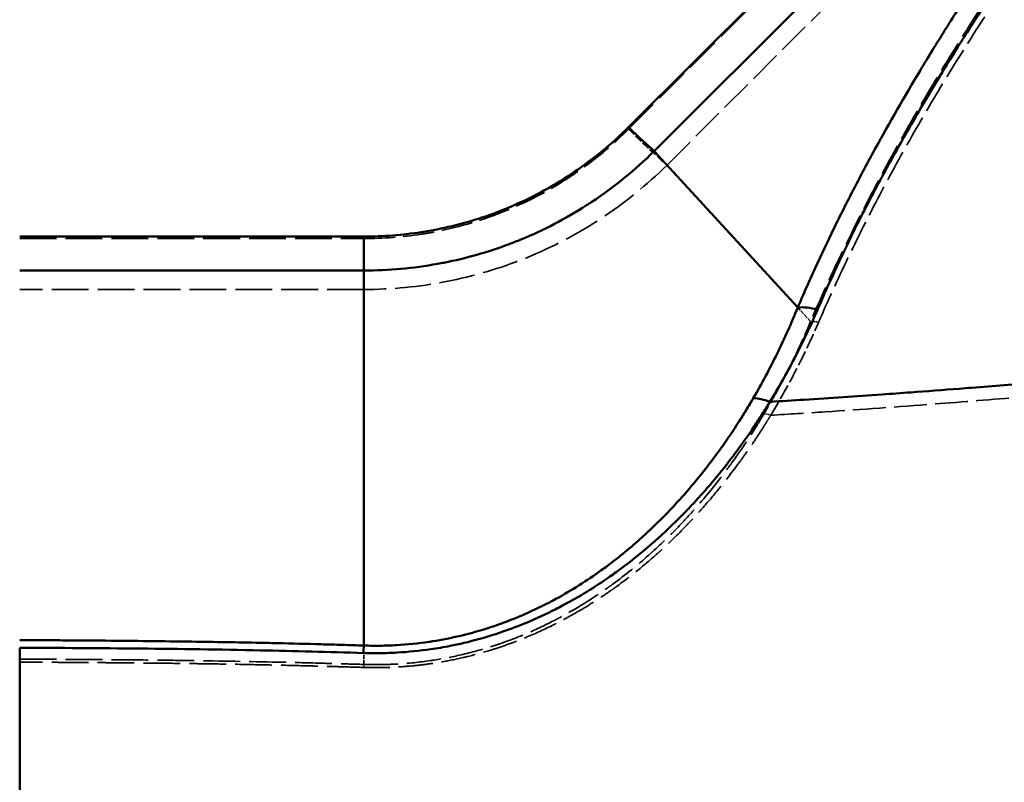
# Model space of a CAD drawing. Header units: millimetres. Extents: x 3278 to 6066, y 2420 to 4375.
# Tile 55 of 256: x 4191 to 4318, y 2822 to 2920. Entities that reach past the tile are written whole.
import ezdxf

# ---------------------------------------------------------------- set-up
doc = ezdxf.new("R2010")
doc.units = ezdxf.units.MM
doc.linetypes.add('DASHED', pattern=[0.2067, 0.1654, -0.0413])
doc.layers.add('Sichtbare tangentiale Kanten(DIN)', color=7, linetype='Continuous', lineweight=50)
doc.layers.add('Verdeckte tangentiale Kanten(DIN)', color=7, linetype='DASHED', lineweight=35)

msp = doc.modelspace()

# ---------------------------------------------------------------- linework, layer by layer
at = {"layer": 'Sichtbare tangentiale Kanten(DIN)'}
for p, q in [((4400.578, 3031.094), (4272.959, 2903.475)), ((4269.637, 2906.575), (4301.405, 2938.342)), ((4291.532, 2883.218), (4272.959, 2903.475)), ((4235.388, 2892.406), (4190.833, 2892.406)), ((4190.833, 2888.014), (4235.388, 2888.014)), ((4235.388, 2839.46), (4235.388, 2888.014))]:
    msp.add_line(p, q, dxfattribs=at)
for centre, major_axis, ratio, start_param, end_param in [((4269.637, 2907.098), (-4.243, 4.243), 0.0617458, 1.6324638, 2.5293882), ((4235.388, 2892.929), (0, -6), 0.00001, 0.6046107, 1.4833903), ((4294.3, 2880.199), (-4.592, 1.979), 0.504806, 4.9681487, 5.5564255), ((4288.106, 2868.114), (4.279, -2.586), 0.5059296, 1.9068676, 2.4141544), ((4235.388, 2835.364), (0.161, 4.997), 0.0458193, 0.6116016, 0.8954479)]:
    msp.add_ellipse(centre, major_axis=major_axis, ratio=ratio, start_param=start_param, end_param=end_param, dxfattribs=at)
for points, knots in [([(4410.92, 3038.275), (4410.402, 3037.673), (4409.885, 3037.07), (4409.368, 3036.467), (4409.214, 3036.286), (4409.059, 3036.106), (4408.905, 3035.925), (4408.227, 3035.133), (4407.55, 3034.339), (4406.872, 3033.546), (4406.672, 3033.312), (4406.471, 3033.077), (4406.27, 3032.843), (4405.114, 3031.493), (4403.953, 3030.145), (4402.79, 3028.798), (4402.393, 3028.339), (4401.996, 3027.881), (4401.599, 3027.422), (4400.629, 3026.302), (4399.658, 3025.183), (4398.686, 3024.064), (4398.092, 3023.381), (4397.498, 3022.698), (4396.904, 3022.016), (4396.126, 3021.122), (4395.349, 3020.229), (4394.57, 3019.336), (4393.779, 3018.429), (4392.988, 3017.522), (4392.196, 3016.616), (4390.238, 3014.374), (4388.277, 3012.134), (4386.316, 3009.895), (4385.13, 3008.54), (4383.943, 3007.186), (4382.757, 3005.832), (4381.189, 3004.041), (4379.621, 3002.25), (4378.055, 3000.459), (4376.478, 2998.655), (4374.902, 2996.851), (4373.329, 2995.045), (4370.192, 2991.447), (4367.065, 2987.843), (4363.956, 2984.231), (4363.183, 2983.333), (4362.411, 2982.435), (4361.641, 2981.536), (4359.312, 2978.819), (4356.994, 2976.096), (4354.692, 2973.365), (4351.632, 2969.735), (4348.601, 2966.092), (4345.611, 2962.431), (4345.607, 2962.427), (4345.604, 2962.423), (4345.601, 2962.418), (4342.984, 2959.215), (4340.399, 2955.998), (4337.855, 2952.766), (4337.488, 2952.3), (4337.122, 2951.834), (4336.757, 2951.367), (4334.587, 2948.593), (4332.447, 2945.807), (4330.344, 2943.01), (4329.64, 2942.074), (4328.94, 2941.136), (4328.244, 2940.197), (4326.513, 2937.859), (4324.809, 2935.514), (4323.136, 2933.161), (4322.13, 2931.745), (4321.135, 2930.326), (4320.152, 2928.905), (4318.846, 2927.015), (4317.563, 2925.12), (4316.304, 2923.22), (4315.202, 2921.556), (4314.119, 2919.888), (4313.057, 2918.216), (4312.904, 2917.976), (4312.751, 2917.735), (4312.599, 2917.494), (4311.695, 2916.063), (4310.807, 2914.629), (4309.934, 2913.193), (4308.476, 2910.797), (4307.062, 2908.396), (4305.691, 2905.994), (4305.144, 2905.035), (4304.603, 2904.076), (4304.07, 2903.117), (4303.535, 2902.156), (4303.007, 2901.195), (4302.488, 2900.233), (4302.099, 2899.514), (4301.714, 2898.795), (4301.334, 2898.075), (4300.7, 2896.874), (4300.078, 2895.673), (4299.47, 2894.471), (4299.228, 2893.991), (4298.987, 2893.512), (4298.749, 2893.032), (4297.915, 2891.35), (4297.109, 2889.668), (4296.334, 2887.987), (4296.15, 2887.586), (4295.967, 2887.185), (4295.786, 2886.784), (4295.587, 2886.344), (4295.39, 2885.904), (4295.195, 2885.465), (4295.008, 2885.044), (4294.824, 2884.624), (4294.642, 2884.204), (4294.461, 2883.783), (4294.282, 2883.363), (4294.105, 2882.942)], [0.00000027, 0.00000027, 0.00000027, 0.00000027, 0.01190559, 0.01190559, 0.01190559, 0.0154664, 0.0154664, 0.0154664, 0.03109504, 0.03109504, 0.03109504, 0.03571678, 0.03571678, 0.03571678, 0.06235224, 0.06235224, 0.06235224, 0.07143349, 0.07143349, 0.07143349, 0.09360951, 0.09360951, 0.09360951, 0.10715031, 0.10715031, 0.10715031, 0.12486677, 0.12486677, 0.12486677, 0.14286711, 0.14286711, 0.14286711, 0.18738135, 0.18738135, 0.18738135, 0.21430074, 0.21430074, 0.21430074, 0.24989591, 0.24989591, 0.24989591, 0.28573433, 0.28573433, 0.28573433, 0.35716756, 0.35716756, 0.35716756, 0.37492457, 0.37492457, 0.37492457, 0.42860022, 0.42860022, 0.42860022, 0.49995067, 0.49995067, 0.49995067, 0.50003177, 0.50003177, 0.50003177, 0.56246224, 0.56246224, 0.56246224, 0.57146178, 0.57146178, 0.57146178, 0.62497275, 0.62497275, 0.62497275, 0.64288993, 0.64288993, 0.64288993, 0.68748101, 0.68748101, 0.68748101, 0.71431537, 0.71431537, 0.71431537, 0.74998507, 0.74998507, 0.74998507, 0.78123761, 0.78123761, 0.78123761, 0.78573692, 0.78573692, 0.78573692, 0.8124894, 0.8124894, 0.8124894, 0.85715705, 0.85715705, 0.85715705, 0.87499364, 0.87499364, 0.87499364, 0.89287226, 0.89287226, 0.89287226, 0.90625108, 0.90625108, 0.90625108, 0.92858689, 0.92858689, 0.92858689, 0.93750305, 0.93750305, 0.93750305, 0.96874668, 0.96874668, 0.96874668, 0.97619563, 0.97619563, 0.97619563, 0.98437188, 0.98437188, 0.98437188, 0.99218574, 0.99218574, 0.99218574, 1, 1, 1, 1]), ([(4400.586, 3031.088), (4400.45, 3030.931), (4400.314, 3030.773), (4400.178, 3030.616), (4398.819, 3029.039), (4397.456, 3027.462), (4396.092, 3025.886), (4395.631, 3025.353), (4395.169, 3024.82), (4394.707, 3024.288), (4393.803, 3023.245), (4392.897, 3022.202), (4391.991, 3021.159), (4389.253, 3018.008), (4386.507, 3014.86), (4383.759, 3011.709), (4381.01, 3008.558), (4378.26, 3005.406), (4375.513, 3002.248), (4373.677, 3000.138), (4371.842, 2998.025), (4370.011, 2995.909), (4366.363, 2991.694), (4362.729, 2987.468), (4359.122, 2983.222), (4353.706, 2976.844), (4348.351, 2970.421), (4343.112, 2963.931), (4343.109, 2963.927), (4343.106, 2963.923), (4343.102, 2963.918), (4340.486, 2960.677), (4337.898, 2957.419), (4335.351, 2954.144), (4332.801, 2950.864), (4330.29, 2947.567), (4327.831, 2944.252), (4325.373, 2940.938), (4322.966, 2937.606), (4320.623, 2934.256), (4319.059, 2932.021), (4317.523, 2929.777), (4316.02, 2927.527), (4315.27, 2926.405), (4314.528, 2925.281), (4313.795, 2924.155), (4312.692, 2922.463), (4311.608, 2920.767), (4310.544, 2919.068), (4309.479, 2917.369), (4308.435, 2915.667), (4307.411, 2913.962), (4305.364, 2910.553), (4303.399, 2907.134), (4301.528, 2903.713), (4300.592, 2902.002), (4299.679, 2900.29), (4298.792, 2898.579), (4297.905, 2896.867), (4297.043, 2895.157), (4296.208, 2893.447), (4295.373, 2891.738), (4294.564, 2890.03), (4293.784, 2888.325), (4293.394, 2887.472), (4293.012, 2886.62), (4292.636, 2885.769), (4292.448, 2885.343), (4292.262, 2884.918), (4292.078, 2884.493), (4292.047, 2884.421), (4292.016, 2884.349), (4291.985, 2884.278), (4291.833, 2883.924), (4291.682, 2883.571), (4291.532, 2883.218)], [12.539199, 12.539199, 12.539199, 12.539199, 13.1729623, 13.1729623, 13.1729623, 19.5224233, 19.5224233, 19.5224233, 21.6684281, 21.6684281, 21.6684281, 25.8718803, 25.8718803, 25.8718803, 38.5708107, 38.5708107, 38.5708107, 51.2697732, 51.2697732, 51.2697732, 59.7590177, 59.7590177, 59.7590177, 76.668443, 76.668443, 76.668443, 102.0654203, 102.0654203, 102.0654203, 102.0818952, 102.0818952, 102.0818952, 114.7662238, 114.7662238, 114.7662238, 127.4663979, 127.4663979, 127.4663979, 140.1636433, 140.1636433, 140.1636433, 148.6370603, 148.6370603, 148.6370603, 152.8613229, 152.8613229, 152.8613229, 159.211303, 159.211303, 159.211303, 165.5611061, 165.5611061, 165.5611061, 178.2589558, 178.2589558, 178.2589558, 184.6088244, 184.6088244, 184.6088244, 190.9584299, 190.9584299, 190.9584299, 197.3075315, 197.3075315, 197.3075315, 200.4821153, 200.4821153, 200.4821153, 202.0694363, 202.0694363, 202.0694363, 202.3373492, 202.3373492, 202.3373492, 203.656801, 203.656801, 203.656801, 203.656801]), ([(4287.93, 2871.01), (4289.413, 2871.1), (4290.896, 2871.193), (4292.379, 2871.288), (4295.726, 2871.502), (4299.071, 2871.728), (4302.416, 2871.965), (4303.663, 2872.054), (4304.91, 2872.144), (4306.157, 2872.236), (4308.248, 2872.391), (4310.339, 2872.549), (4312.429, 2872.713), (4312.976, 2872.756), (4313.522, 2872.799), (4314.069, 2872.842), (4316.852, 2873.064), (4319.635, 2873.293), (4322.417, 2873.532), (4325.739, 2873.816), (4329.06, 2874.113), (4332.38, 2874.422), (4335.664, 2874.728), (4338.947, 2875.046), (4342.228, 2875.377), (4342.339, 2875.388), (4342.449, 2875.399), (4342.56, 2875.41), (4345.783, 2875.736), (4349.005, 2876.073), (4352.226, 2876.423), (4353.756, 2876.589), (4355.286, 2876.758), (4356.815, 2876.929), (4361.81, 2877.49), (4366.801, 2878.08), (4371.789, 2878.7), (4371.847, 2878.708), (4371.905, 2878.715), (4371.963, 2878.722), (4377.046, 2879.355), (4382.124, 2880.019), (4387.198, 2880.716), (4388.661, 2880.917), (4390.123, 2881.12), (4391.586, 2881.327), (4393.295, 2881.568), (4395.003, 2881.812), (4396.711, 2882.061), (4398.84, 2882.371), (4400.969, 2882.686), (4403.096, 2883.007), (4405.762, 2883.41), (4408.426, 2883.822), (4411.089, 2884.243), (4411.142, 2884.251), (4411.196, 2884.26), (4411.249, 2884.268), (4414.018, 2884.707), (4416.786, 2885.155), (4419.552, 2885.613), (4422.374, 2886.081), (4425.195, 2886.559), (4428.014, 2887.048), (4428.832, 2887.19), (4429.649, 2887.333), (4430.467, 2887.476), (4432.528, 2887.839), (4434.589, 2888.207), (4436.648, 2888.58), (4439.591, 2889.114), (4442.531, 2889.66), (4445.469, 2890.217), (4447.077, 2890.523), (4448.685, 2890.831), (4450.293, 2891.144), (4451.693, 2891.416), (4453.092, 2891.691), (4454.491, 2891.968), (4457.575, 2892.58), (4460.656, 2893.205), (4463.735, 2893.844), (4465.434, 2894.197), (4467.132, 2894.553), (4468.83, 2894.914), (4470.294, 2895.225), (4471.758, 2895.54), (4473.221, 2895.857), (4479.837, 2897.292), (4486.439, 2898.79), (4493.026, 2900.353), (4496.435, 2901.162), (4499.84, 2901.988), (4503.24, 2902.831), (4504.372, 2903.112), (4505.503, 2903.395), (4506.634, 2903.679), (4509.151, 2904.313), (4511.666, 2904.956), (4514.178, 2905.609), (4521.834, 2907.599), (4529.466, 2909.678), (4537.072, 2911.849), (4539.33, 2912.494), (4541.586, 2913.147), (4543.839, 2913.807), (4547.719, 2914.945), (4551.592, 2916.107), (4555.458, 2917.293), (4557.755, 2917.998), (4560.049, 2918.711), (4562.341, 2919.432), (4568.382, 2921.335), (4574.405, 2923.297), (4580.409, 2925.317), (4580.701, 2925.415), (4580.993, 2925.514), (4581.286, 2925.613), (4584.557, 2926.717), (4587.823, 2927.839), (4591.083, 2928.978), (4596.381, 2930.829), (4601.663, 2932.726), (4606.929, 2934.667), (4610.067, 2935.823), (4613.199, 2936.996), (4616.325, 2938.184), (4619.376, 2939.344), (4622.423, 2940.518), (4625.463, 2941.707), (4627.777, 2942.612), (4630.088, 2943.525), (4632.395, 2944.447), (4632.943, 2944.665), (4633.491, 2944.885), (4634.038, 2945.104), (4638.095, 2946.732), (4642.141, 2948.386), (4646.178, 2950.063), (4647.219, 2950.496), (4648.26, 2950.931), (4649.301, 2951.367), (4650.065, 2951.688), (4650.83, 2952.009), (4651.593, 2952.332), (4653.635, 2953.193), (4655.673, 2954.061), (4657.709, 2954.934)], [0.00000192, 0.00000192, 0.00000192, 0.00000192, 0.0116997, 0.0116997, 0.0116997, 0.03809463, 0.03809463, 0.03809463, 0.04793497, 0.04793497, 0.04793497, 0.06443825, 0.06443825, 0.06443825, 0.06875333, 0.06875333, 0.06875333, 0.09073059, 0.09073059, 0.09073059, 0.11697213, 0.11697213, 0.11697213, 0.14293058, 0.14293058, 0.14293058, 0.14380491, 0.14380491, 0.14380491, 0.16930423, 0.16930423, 0.16930423, 0.1814158, 0.1814158, 0.1814158, 0.22097678, 0.22097678, 0.22097678, 0.22143679, 0.22143679, 0.22143679, 0.26174754, 0.26174754, 0.26174754, 0.27337042, 0.27337042, 0.27337042, 0.28695462, 0.28695462, 0.28695462, 0.30388959, 0.30388959, 0.30388959, 0.32510723, 0.32510723, 0.32510723, 0.32553468, 0.32553468, 0.32553468, 0.34759997, 0.34759997, 0.34759997, 0.37011876, 0.37011876, 0.37011876, 0.37665064, 0.37665064, 0.37665064, 0.39312515, 0.39312515, 0.39312515, 0.41666035, 0.41666035, 0.41666035, 0.42954721, 0.42954721, 0.42954721, 0.44077329, 0.44077329, 0.44077329, 0.46551845, 0.46551845, 0.46551845, 0.4791769, 0.4791769, 0.4791769, 0.49095939, 0.49095939, 0.49095939, 0.54424289, 0.54424289, 0.54424289, 0.57181555, 0.57181555, 0.57181555, 0.58099286, 0.58099286, 0.58099286, 0.60142139, 0.60142139, 0.60142139, 0.66367451, 0.66367451, 0.66367451, 0.68215637, 0.68215637, 0.68215637, 0.71398114, 0.71398114, 0.71398114, 0.73289207, 0.73289207, 0.73289207, 0.78274911, 0.78274911, 0.78274911, 0.78517784, 0.78517784, 0.78517784, 0.81235692, 0.81235692, 0.81235692, 0.85653157, 0.85653157, 0.85653157, 0.88285371, 0.88285371, 0.88285371, 0.90855201, 0.90855201, 0.90855201, 0.92810743, 0.92810743, 0.92810743, 0.93275149, 0.93275149, 0.93275149, 0.96715622, 0.96715622, 0.96715622, 0.97603581, 0.97603581, 0.97603581, 0.98256208, 0.98256208, 0.98256208, 1, 1, 1, 1]), ([(4269.637, 2906.575), (4267.472, 2904.41), (4265.094, 2902.446), (4262.552, 2900.726), (4262.469, 2900.67), (4262.386, 2900.614), (4262.303, 2900.559), (4259.667, 2898.799), (4256.858, 2897.3), (4253.93, 2896.089), (4253.464, 2895.896), (4252.996, 2895.711), (4252.524, 2895.533), (4250.031, 2894.591), (4247.459, 2893.855), (4244.842, 2893.336), (4244.165, 2893.201), (4243.486, 2893.082), (4242.804, 2892.976), (4240.351, 2892.597), (4237.867, 2892.406), (4235.388, 2892.406)], [0, 0, 0, 0, 9.2141224, 9.2141224, 9.2141224, 9.5145245, 9.5145245, 9.5145245, 19.0290437, 19.0290437, 19.0290437, 20.5414575, 20.5414575, 20.5414575, 28.5437166, 28.5437166, 28.5437166, 30.612821, 30.612821, 30.612821, 38.058101, 38.058101, 38.058101, 38.058101]), ([(4235.388, 2888.014), (4238.585, 2888.014), (4241.782, 2888.302), (4244.927, 2888.873), (4245.199, 2888.922), (4245.47, 2888.973), (4245.741, 2889.027), (4248.607, 2889.593), (4251.426, 2890.395), (4254.161, 2891.421), (4254.677, 2891.615), (4255.191, 2891.817), (4255.702, 2892.027), (4258.659, 2893.243), (4261.506, 2894.726), (4264.198, 2896.452), (4264.431, 2896.601), (4264.662, 2896.751), (4264.892, 2896.904), (4267.786, 2898.824), (4270.493, 2901.028), (4272.959, 2903.475)], [0, 0, 0, 0, 9.5967109, 9.5967109, 9.5967109, 10.4252943, 10.4252943, 10.4252943, 19.1934218, 19.1934218, 19.1934218, 20.8505996, 20.8505996, 20.8505996, 30.4473146, 30.4473146, 30.4473146, 31.2759206, 31.2759206, 31.2759206, 41.7012075, 41.7012075, 41.7012075, 41.7012075]), ([(4669.051, 2886.329), (4667.459, 2885.074), (4665.862, 2883.824), (4664.261, 2882.579), (4663.825, 2882.24), (4663.389, 2881.902), (4662.953, 2881.564), (4660.724, 2879.837), (4658.488, 2878.12), (4656.245, 2876.413), (4655.7, 2875.998), (4655.156, 2875.585), (4654.611, 2875.172), (4650.651, 2872.172), (4646.669, 2869.204), (4642.664, 2866.266), (4641.767, 2865.607), (4640.868, 2864.95), (4639.968, 2864.295), (4636.288, 2861.615), (4632.589, 2858.961), (4628.871, 2856.333), (4622.656, 2851.941), (4616.389, 2847.623), (4610.071, 2843.382), (4606.951, 2841.287), (4603.818, 2839.211), (4600.673, 2837.154), (4593.627, 2832.545), (4586.518, 2828.031), (4579.349, 2823.617), (4576.811, 2822.054), (4574.264, 2820.503), (4571.71, 2818.965), (4563.819, 2814.212), (4555.855, 2809.579), (4547.82, 2805.07), (4545.899, 2803.993), (4543.975, 2802.922), (4542.047, 2801.859), (4532.057, 2796.351), (4521.958, 2791.036), (4511.761, 2785.922), (4502.044, 2781.051), (4492.238, 2776.362), (4482.346, 2771.866), (4481.878, 2771.653), (4481.409, 2771.441), (4480.94, 2771.229), (4470.606, 2766.555), (4460.18, 2762.091), (4449.665, 2757.85), (4449.238, 2757.677), (4448.81, 2757.505), (4448.383, 2757.333), (4438.334, 2753.299), (4428.204, 2749.468), (4418, 2745.852), (4416.53, 2745.331), (4415.058, 2744.814), (4413.585, 2744.302), (4404.447, 2741.126), (4395.25, 2738.123), (4385.999, 2735.302), (4383.345, 2734.492), (4380.687, 2733.698), (4378.024, 2732.919), (4369.956, 2730.558), (4361.85, 2728.337), (4353.705, 2726.261), (4349.738, 2725.249), (4345.762, 2724.272), (4341.778, 2723.329), (4340.346, 2722.99), (4338.912, 2722.656), (4337.478, 2722.326), (4332.073, 2721.083), (4326.654, 2719.904), (4321.221, 2718.791), (4315.809, 2717.683), (4310.385, 2716.639), (4304.948, 2715.662), (4304.936, 2715.66), (4304.925, 2715.658), (4304.913, 2715.656), (4299.51, 2714.685), (4294.094, 2713.78), (4288.668, 2712.941), (4287.866, 2712.817), (4287.064, 2712.695), (4286.262, 2712.574), (4281.644, 2711.877), (4277.019, 2711.229), (4272.387, 2710.629), (4270.747, 2710.416), (4269.107, 2710.21), (4267.467, 2710.01), (4263.683, 2709.549), (4259.896, 2709.12), (4256.104, 2708.725), (4253.58, 2708.461), (4251.054, 2708.213), (4248.526, 2707.979), (4245.625, 2707.711), (4242.722, 2707.462), (4239.818, 2707.233), (4236.364, 2706.962), (4232.908, 2706.718), (4229.45, 2706.503), (4227.473, 2706.38), (4225.497, 2706.267), (4223.519, 2706.163), (4219.084, 2705.93), (4214.646, 2705.745), (4210.207, 2705.606), (4209.203, 2705.575), (4208.2, 2705.546), (4207.196, 2705.519), (4204.972, 2705.46), (4202.748, 2705.413), (4200.524, 2705.376), (4200.023, 2705.368), (4199.522, 2705.36), (4199.021, 2705.353), (4197.657, 2705.333), (4196.293, 2705.317), (4194.929, 2705.305), (4194.64, 2705.302), (4194.352, 2705.3), (4194.063, 2705.298), (4193.669, 2705.294), (4193.275, 2705.292), (4192.881, 2705.289), (4192.198, 2705.285), (4191.516, 2705.282), (4190.833, 2705.279)], [0.00000001, 0.00000001, 0.00000001, 0.00000001, 0.01167601, 0.01167601, 0.01167601, 0.01485603, 0.01485603, 0.01485603, 0.03109013, 0.03109013, 0.03109013, 0.03502803, 0.03502803, 0.03502803, 0.0636307, 0.0636307, 0.0636307, 0.0700406, 0.0700406, 0.0700406, 0.09625669, 0.09625669, 0.09625669, 0.14007559, 0.14007559, 0.14007559, 0.16171374, 0.16171374, 0.16171374, 0.21019428, 0.21019428, 0.21019428, 0.22736114, 0.22736114, 0.22736114, 0.28040844, 0.28040844, 0.28040844, 0.29308499, 0.29308499, 0.29308499, 0.35875801, 0.35875801, 0.35875801, 0.42132821, 0.42132821, 0.42132821, 0.42428997, 0.42428997, 0.42428997, 0.48960224, 0.48960224, 0.48960224, 0.49225681, 0.49225681, 0.49225681, 0.5546325, 0.5546325, 0.5546325, 0.56362115, 0.56362115, 0.56362115, 0.61936486, 0.61936486, 0.61936486, 0.63535722, 0.63535722, 0.63535722, 0.68380962, 0.68380962, 0.68380962, 0.70741114, 0.70741114, 0.70741114, 0.71589713, 0.71589713, 0.71589713, 0.74786645, 0.74786645, 0.74786645, 0.77970754, 0.77970754, 0.77970754, 0.77977424, 0.77977424, 0.77977424, 0.81141737, 0.81141737, 0.81141737, 0.816093, 0.816093, 0.816093, 0.84300206, 0.84300206, 0.84300206, 0.85252416, 0.85252416, 0.85252416, 0.87447927, 0.87447927, 0.87447927, 0.8890981, 0.8890981, 0.8890981, 0.90587674, 0.90587674, 0.90587674, 0.92582883, 0.92582883, 0.92582883, 0.93723063, 0.93723063, 0.93723063, 0.96280641, 0.96280641, 0.96280641, 0.96858697, 0.96858697, 0.96858697, 0.98139822, 0.98139822, 0.98139822, 0.98428283, 0.98428283, 0.98428283, 0.99213822, 0.99213822, 0.99213822, 0.99379941, 0.99379941, 0.99379941, 0.99606829, 0.99606829, 0.99606829, 1, 1, 1, 1]), ([(4291.532, 2883.218), (4290.704, 2881.197), (4288.922, 2877.215), (4286.875, 2873.369), (4285.78, 2871.485)], [0, 0, 0, 0, 7.7963565, 15.5927085, 15.5927085, 15.5927085, 15.5927085]), ([(4287.93, 2871.01), (4289.049, 2872.848), (4291.244, 2876.754), (4293.171, 2880.801), (4294.105, 2882.942)], [0, 0, 0, 0, 7.4790873, 15.5927131, 15.5927131, 15.5927131, 15.5927131]), ([(4235.388, 2839.46), (4236.09, 2839.437), (4236.794, 2839.429), (4237.498, 2839.438), (4238.201, 2839.447), (4238.904, 2839.472), (4239.606, 2839.513), (4241.011, 2839.595), (4242.41, 2839.739), (4243.797, 2839.945), (4243.956, 2839.968), (4244.115, 2839.992), (4244.274, 2840.018), (4245.499, 2840.211), (4246.713, 2840.453), (4247.912, 2840.738), (4249.265, 2841.061), (4250.599, 2841.44), (4251.905, 2841.872), (4252.204, 2841.971), (4252.502, 2842.072), (4252.799, 2842.177), (4253.795, 2842.528), (4254.775, 2842.909), (4255.736, 2843.318), (4256.984, 2843.85), (4258.2, 2844.428), (4259.385, 2845.046), (4259.664, 2845.192), (4259.941, 2845.34), (4260.217, 2845.49), (4262.281, 2846.615), (4264.245, 2847.864), (4266.106, 2849.204), (4266.361, 2849.387), (4266.614, 2849.572), (4266.865, 2849.759), (4268.437, 2850.93), (4269.934, 2852.165), (4271.361, 2853.453), (4271.592, 2853.661), (4271.821, 2853.871), (4272.048, 2854.082), (4273.225, 2855.176), (4274.354, 2856.305), (4275.436, 2857.464), (4276.06, 2858.133), (4276.669, 2858.811), (4277.263, 2859.498), (4278.591, 2861.034), (4279.846, 2862.616), (4281.034, 2864.235), (4281.299, 2864.598), (4281.562, 2864.962), (4281.821, 2865.328), (4282.529, 2866.329), (4283.213, 2867.344), (4283.873, 2868.371), (4284.202, 2868.885), (4284.526, 2869.402), (4284.844, 2869.921), (4285.003, 2870.181), (4285.16, 2870.441), (4285.316, 2870.703), (4285.471, 2870.963), (4285.624, 2871.224), (4285.777, 2871.485)], [0, 0, 0, 0, 2.1931516, 2.1931516, 2.1931516, 4.3869318, 4.3869318, 4.3869318, 8.7742152, 8.7742152, 8.7742152, 9.2771953, 9.2771953, 9.2771953, 13.1610679, 13.1610679, 13.1610679, 17.5483966, 17.5483966, 17.5483966, 18.5543906, 18.5543906, 18.5543906, 21.9350272, 21.9350272, 21.9350272, 26.3225652, 26.3225652, 26.3225652, 27.3553815, 27.3553815, 27.3553815, 35.0968223, 35.0968223, 35.0968223, 36.1563724, 36.1563724, 36.1563724, 42.7965253, 42.7965253, 42.7965253, 43.8710661, 43.8710661, 43.8710661, 49.4366782, 49.4366782, 49.4366782, 52.6451626, 52.6451626, 52.6451626, 59.8152121, 59.8152121, 59.8152121, 61.4194766, 61.4194766, 61.4194766, 65.8065704, 65.8065704, 65.8065704, 68.0001464, 68.0001464, 68.0001464, 69.0969483, 69.0969483, 69.0969483, 70.1883415, 70.1883415, 70.1883415, 70.1883415]), ([(4287.929, 2871.009), (4287.765, 2870.742), (4287.601, 2870.476), (4287.435, 2870.21), (4287.269, 2869.944), (4287.101, 2869.68), (4286.932, 2869.416), (4286.593, 2868.888), (4286.249, 2868.363), (4285.899, 2867.841), (4285.199, 2866.797), (4284.475, 2865.766), (4283.726, 2864.749), (4282.227, 2862.716), (4280.627, 2860.739), (4278.917, 2858.832), (4278.654, 2858.539), (4278.389, 2858.247), (4278.121, 2857.958), (4277.751, 2857.558), (4277.376, 2857.162), (4276.996, 2856.769), (4275.859, 2855.593), (4274.676, 2854.447), (4273.443, 2853.337), (4271.734, 2851.8), (4269.93, 2850.331), (4268.02, 2848.953), (4267.758, 2848.764), (4267.494, 2848.576), (4267.227, 2848.39), (4265.282, 2847.032), (4263.232, 2845.767), (4261.082, 2844.626), (4260.795, 2844.474), (4260.506, 2844.324), (4260.216, 2844.176), (4258.983, 2843.549), (4257.718, 2842.963), (4256.422, 2842.423), (4255.424, 2842.008), (4254.407, 2841.62), (4253.373, 2841.262), (4253.065, 2841.156), (4252.756, 2841.052), (4252.445, 2840.951), (4251.09, 2840.511), (4249.707, 2840.123), (4248.303, 2839.794), (4247.723, 2839.658), (4247.14, 2839.533), (4246.554, 2839.417), (4245.72, 2839.253), (4244.879, 2839.109), (4244.034, 2838.987), (4242.594, 2838.779), (4241.142, 2838.633), (4239.685, 2838.55), (4238.956, 2838.509), (4238.227, 2838.483), (4237.497, 2838.474), (4236.768, 2838.465), (4236.038, 2838.471), (4235.309, 2838.494)], [0, 0, 0, 0, 1.0968559, 1.0968559, 1.0968559, 2.1937975, 2.1937975, 2.1937975, 4.3877933, 4.3877933, 4.3877933, 8.7755635, 8.7755635, 8.7755635, 17.5485423, 17.5485423, 17.5485423, 18.8975319, 18.8975319, 18.8975319, 20.7570677, 20.7570677, 20.7570677, 26.3236019, 26.3236019, 26.3236019, 34.0373735, 34.0373735, 34.0373735, 35.0969318, 35.0969318, 35.0969318, 42.8383644, 42.8383644, 42.8383644, 43.8711684, 43.8711684, 43.8711684, 48.2587964, 48.2587964, 48.2587964, 51.6393553, 51.6393553, 51.6393553, 52.645343, 52.645343, 52.645343, 57.0324948, 57.0324948, 57.0324948, 58.8424669, 58.8424669, 58.8424669, 61.4196209, 61.4196209, 61.4196209, 65.8064971, 65.8064971, 65.8064971, 68.0002173, 68.0002173, 68.0002173, 70.1937459, 70.1937459, 70.1937459, 70.1937459]), ([(4190.833, 2840.168), (4191.751, 2840.163), (4192.67, 2840.157), (4193.588, 2840.152), (4194.517, 2840.146), (4195.446, 2840.141), (4196.376, 2840.135), (4198.234, 2840.122), (4200.093, 2840.109), (4201.952, 2840.093), (4205.669, 2840.062), (4209.386, 2840.022), (4213.102, 2839.969), (4216.066, 2839.927), (4219.029, 2839.876), (4221.992, 2839.815), (4222.744, 2839.799), (4223.496, 2839.783), (4224.248, 2839.766), (4226.106, 2839.723), (4227.963, 2839.677), (4229.819, 2839.626), (4230.747, 2839.6), (4231.676, 2839.574), (4232.604, 2839.546), (4233.068, 2839.532), (4233.532, 2839.518), (4233.996, 2839.504), (4234.46, 2839.49), (4234.924, 2839.475), (4235.388, 2839.46)], [-0.0044801, -0.0044801, -0.0044801, -0.0044801, 2.750745, 2.750745, 2.750745, 5.5389468, 5.5389468, 5.5389468, 11.1153166, 11.1153166, 11.1153166, 22.2675526, 22.2675526, 22.2675526, 31.1619016, 31.1619016, 31.1619016, 33.4195945, 33.4195945, 33.4195945, 38.9957632, 38.9957632, 38.9957632, 41.7838497, 41.7838497, 41.7838497, 43.1778939, 43.1778939, 43.1778939, 44.5719386, 44.5719386, 44.5719386, 44.5719386]), ([(4190.833, 2705.279), (4190.833, 2706.714), (4190.833, 2708.161), (4190.833, 2709.621), (4190.833, 2710.955), (4190.833, 2712.297), (4190.833, 2713.649), (4190.833, 2713.766), (4190.833, 2713.884), (4190.833, 2714.001), (4190.833, 2716.685), (4190.833, 2719.407), (4190.833, 2722.165), (4190.833, 2722.403), (4190.833, 2722.642), (4190.833, 2722.881), (4190.833, 2725.502), (4190.833, 2728.155), (4190.833, 2730.84), (4190.833, 2731.204), (4190.833, 2731.569), (4190.833, 2731.935), (4190.834, 2734.493), (4190.834, 2737.079), (4190.834, 2739.692), (4190.834, 2740.189), (4190.833, 2740.687), (4190.833, 2741.185), (4190.833, 2744.305), (4190.833, 2747.463), (4190.833, 2750.657), (4190.833, 2753.091), (4190.833, 2755.546), (4190.833, 2758.02), (4190.833, 2758.803), (4190.833, 2759.587), (4190.834, 2760.374), (4190.834, 2763.661), (4190.834, 2766.984), (4190.834, 2770.339), (4190.835, 2772.627), (4190.835, 2774.93), (4190.835, 2777.248), (4190.835, 2778.339), (4190.835, 2779.434), (4190.835, 2780.531), (4190.835, 2786.032), (4190.835, 2791.612), (4190.835, 2797.267), (4190.835, 2798.68), (4190.835, 2800.099), (4190.834, 2801.522), (4190.834, 2803.516), (4190.834, 2805.519), (4190.834, 2807.531), (4190.834, 2809.11), (4190.834, 2810.694), (4190.834, 2812.284), (4190.834, 2814.164), (4190.835, 2816.053), (4190.836, 2817.948), (4190.836, 2819.695), (4190.837, 2821.447), (4190.837, 2823.206), (4190.838, 2826.136), (4190.839, 2829.084), (4190.84, 2832.046), (4190.84, 2832.786), (4190.84, 2833.528), (4190.841, 2834.271), (4190.841, 2835.904), (4190.842, 2837.542), (4190.842, 2839.184)], [0, 0, 0, 0, 0.03794747, 0.03794747, 0.03794747, 0.07262919, 0.07262919, 0.07262919, 0.0756323, 0.0756323, 0.0756323, 0.14437707, 0.14437707, 0.14437707, 0.15032013, 0.15032013, 0.15032013, 0.215508, 0.215508, 0.215508, 0.22436273, 0.22436273, 0.22436273, 0.28628977, 0.28628977, 0.28628977, 0.29806319, 0.29806319, 0.29806319, 0.37172954, 0.37172954, 0.37172954, 0.42786497, 0.42786497, 0.42786497, 0.44561786, 0.44561786, 0.44561786, 0.51981493, 0.51981493, 0.51981493, 0.5704216, 0.5704216, 0.5704216, 0.59424274, 0.59424274, 0.59424274, 0.71363051, 0.71363051, 0.71363051, 0.74347647, 0.74347647, 0.74347647, 0.78531049, 0.78531049, 0.78531049, 0.81812921, 0.81812921, 0.81812921, 0.85695137, 0.85695137, 0.85695137, 0.89272001, 0.89272001, 0.89272001, 0.95231712, 0.95231712, 0.95231712, 0.96722021, 0.96722021, 0.96722021, 0.99999952, 0.99999952, 0.99999952, 0.99999952]), ([(4235.309, 2838.494), (4230.856, 2838.635), (4221.222, 2838.885), (4206.398, 2839.089), (4196.024, 2839.156), (4190.836, 2839.184)], [-0.756278, -0.756278, -0.756278, -0.756278, 12.6537591, 28.2347099, 43.8036116, 43.8036116, 43.8036116, 43.8036116])]:
    msp.add_open_spline(points, degree=3, knots=knots, dxfattribs=at)
at = {"layer": 'Verdeckte tangentiale Kanten(DIN)', "ltscale": 25.49744}
msp.add_line((4274.619, 2901.664), (4311.815, 2938.859), dxfattribs=at)
at = {"layer": 'Verdeckte tangentiale Kanten(DIN)', "ltscale": 27.305273}
msp.add_line((4269.637, 2906.313), (4289.553, 2926.23), dxfattribs=at)
at = {"layer": 'Verdeckte tangentiale Kanten(DIN)', "ltscale": 28.740494}
for p, q in [((4190.833, 2892.145), (4235.388, 2892.145)), ((4235.388, 2885.557), (4190.833, 2885.557))]:
    msp.add_line(p, q, dxfattribs=at)
at = {"layer": 'Verdeckte tangentiale Kanten(DIN)', "ltscale": 3.264126}
msp.add_line((4293.193, 2881.407), (4291.532, 2883.218), dxfattribs=at)
at = {"layer": 'Verdeckte tangentiale Kanten(DIN)', "ltscale": 3.249911}
msp.add_line((4235.388, 2837.013), (4235.388, 2839.46), dxfattribs=at)
at = {"layer": 'Verdeckte tangentiale Kanten(DIN)', "ltscale": 6.150028}
msp.add_ellipse((4269.637, 2907.098), major_axis=(6.364, -6.364), ratio=0.0617458, start_param=4.7740565, end_param=5.6709808, dxfattribs=at)
at = {"layer": 'Verdeckte tangentiale Kanten(DIN)', "ltscale": 0.896291}
msp.add_ellipse((4294.3, 2880.199), major_axis=(-1.837, 0.791), ratio=0.504806, start_param=4.9681487, end_param=5.5564255, dxfattribs=at)
at = {"layer": 'Verdeckte tangentiale Kanten(DIN)', "ltscale": 0.772558}
msp.add_ellipse((4288.105, 2868.117), major_axis=(1.71, -1.037), ratio=0.5044787, start_param=1.9069778, end_param=2.4140518, dxfattribs=at)
at = {"layer": 'Verdeckte tangentiale Kanten(DIN)', "ltscale": 0.43274}
msp.add_ellipse((4235.388, 2835.375), major_axis=(-0.063, -1.999), ratio=0.0450252, start_param=3.7531689, end_param=4.0372298, dxfattribs=at)
at = {"layer": 'Verdeckte tangentiale Kanten(DIN)', "ltscale": 24.864973}
msp.add_open_spline([(4402.401, 3029.446), (4401.757, 3028.699), (4401.113, 3027.952), (4400.468, 3027.206), (4399.823, 3026.459), (4399.177, 3025.713), (4398.53, 3024.967), (4397.238, 3023.475), (4395.943, 3021.983), (4394.647, 3020.493), (4393.351, 3019.002), (4392.054, 3017.512), (4390.755, 3016.022), (4389.457, 3014.532), (4388.158, 3013.042), (4386.858, 3011.552), (4381.66, 3005.593), (4376.456, 2999.632), (4371.284, 2993.65), (4368.698, 2990.659), (4366.12, 2987.664), (4363.555, 2984.66), (4360.989, 2981.656), (4358.436, 2978.646), (4355.901, 2975.625), (4350.831, 2969.583), (4345.835, 2963.501), (4340.963, 2957.36), (4336.09, 2951.218), (4331.342, 2945.017), (4326.794, 2938.76), (4324.52, 2935.632), (4322.295, 2932.489), (4320.13, 2929.333), (4317.966, 2926.178), (4315.86, 2923.008), (4313.825, 2919.827), (4311.789, 2916.646), (4309.821, 2913.451), (4307.932, 2910.25), (4306.673, 2908.116), (4305.448, 2905.978), (4304.261, 2903.84), (4303.667, 2902.77), (4303.082, 2901.7), (4302.507, 2900.631), (4300.781, 2897.421), (4299.14, 2894.211), (4297.587, 2891.005), (4296.033, 2887.799), (4294.568, 2884.597), (4293.193, 2881.407)], degree=3, knots=[0, 0, 0, 0, 3.00283, 3.00283, 3.00283, 6.0056346, 6.0056346, 6.0056346, 12.0112167, 12.0112167, 12.0112167, 18.0168139, 18.0168139, 18.0168139, 24.022447, 24.022447, 24.022447, 48.0447844, 48.0447844, 48.0447844, 60.0557528, 60.0557528, 60.0557528, 72.0671853, 72.0671853, 72.0671853, 96.0892045, 96.0892045, 96.0892045, 120.1137384, 120.1137384, 120.1137384, 132.1242358, 132.1242358, 132.1242358, 144.1338068, 144.1338068, 144.1338068, 156.1450365, 156.1450365, 156.1450365, 164.152391, 164.152391, 164.152391, 168.1561506, 168.1561506, 168.1561506, 180.1674983, 180.1674983, 180.1674983, 192.178409, 192.178409, 192.178409, 192.178409], dxfattribs=at)
at = {"layer": 'Verdeckte tangentiale Kanten(DIN)', "ltscale": 24.793219}
msp.add_open_spline([(4294.222, 2881.296), (4295.423, 2884.073), (4297.786, 2889.24), (4301.731, 2897.118), (4305.918, 2904.827), (4310.588, 2912.786), (4315.553, 2920.668), (4320.963, 2928.74), (4327.511, 2937.99), (4336.117, 2949.474), (4347.013, 2963.163), (4359.827, 2978.505), (4373.782, 2994.705), (4388.537, 3011.571), (4398.499, 3022.991), (4403.444, 3028.721)], degree=3, knots=[0, 0, 0, 0, 10.5106303, 19.5207314, 29.6841384, 39.5413587, 49.5514803, 59.5614393, 70.3300799, 85.0855371, 104.1026028, 124.1200805, 146.1389178, 169.1586634, 192.178409, 192.178409, 192.178409, 192.178409], dxfattribs=at)
at = {"layer": 'Verdeckte tangentiale Kanten(DIN)', "ltscale": 25.787199}
msp.add_open_spline([(4288.035, 2869.274), (4290.388, 2869.417), (4297.446, 2869.864), (4308.261, 2870.632), (4320.461, 2871.617), (4334.766, 2872.879), (4351.236, 2874.532), (4366.864, 2876.348), (4378.748, 2877.839), (4391.339, 2879.516), (4404.455, 2881.429), (4417.924, 2883.58), (4431.429, 2885.853), (4448.059, 2888.881), (4464.585, 2892.199), (4477.862, 2895.06), (4487.945, 2897.329), (4497.976, 2899.689), (4507.873, 2902.127), (4517.569, 2904.623), (4526.861, 2907.107), (4535.747, 2909.561), (4544.419, 2912.05), (4551.794, 2914.229), (4557.447, 2915.952), (4560.718, 2916.966), (4562.397, 2917.49), (4562.956, 2917.665)], degree=3, knots=[0.00000206, 0.00000206, 0.00000206, 0.00000206, 0.02527339, 0.07582017, 0.11623109, 0.15648519, 0.22977876, 0.29367527, 0.32514951, 0.35818058, 0.42984779, 0.46723782, 0.50441243, 0.57666195, 0.64843897, 0.68510246, 0.72226678, 0.75923548, 0.7955797, 0.83153209, 0.86657262, 0.89869628, 0.93036122, 0.96328704, 0.98114686, 0.99371562, 1, 1, 1, 1], dxfattribs=at)
at = {"layer": 'Verdeckte tangentiale Kanten(DIN)', "ltscale": 24.550943}
msp.add_open_spline([(4235.388, 2892.145), (4237.867, 2892.145), (4240.351, 2892.335), (4242.804, 2892.715), (4243.486, 2892.82), (4244.165, 2892.94), (4244.842, 2893.074), (4247.87, 2893.676), (4250.839, 2894.567), (4253.696, 2895.731), (4253.774, 2895.763), (4253.852, 2895.795), (4253.93, 2895.827), (4256.859, 2897.039), (4259.668, 2898.538), (4262.303, 2900.297), (4262.735, 2900.585), (4263.162, 2900.881), (4263.584, 2901.183), (4265.739, 2902.724), (4267.767, 2904.443), (4269.637, 2906.313)], degree=3, knots=[0, 0, 0, 0, 7.4454623, 7.4454623, 7.4454623, 9.5146302, 9.5146302, 9.5146302, 18.7756108, 18.7756108, 18.7756108, 19.0295627, 19.0295627, 19.0295627, 28.5443971, 28.5443971, 28.5443971, 30.1027636, 30.1027636, 30.1027636, 38.0591249, 38.0591249, 38.0591249, 38.0591249], dxfattribs=at)
at = {"layer": 'Verdeckte tangentiale Kanten(DIN)', "ltscale": 28.076681}
msp.add_open_spline([(4274.619, 2901.664), (4272.005, 2899.078), (4266.265, 2894.43), (4256.541, 2889.333), (4246.114, 2886.245), (4238.963, 2885.557), (4235.388, 2885.557)], degree=3, knots=[0, 0, 0, 0, 11.0260035, 22.052007, 32.7875995, 43.523192, 43.523192, 43.523192, 43.523192], dxfattribs=at)
at = {"layer": 'Verdeckte tangentiale Kanten(DIN)', "ltscale": 11.877015}
msp.add_open_spline([(4293.193, 2881.407), (4292.758, 2880.378), (4292.307, 2879.357), (4291.84, 2878.345), (4291.542, 2877.699), (4291.237, 2877.056), (4290.925, 2876.417), (4290.748, 2876.054), (4290.569, 2875.692), (4290.388, 2875.332), (4289.888, 2874.336), (4289.371, 2873.348), (4288.836, 2872.37), (4288.568, 2871.881), (4288.296, 2871.394), (4288.019, 2870.909), (4287.881, 2870.667), (4287.741, 2870.425), (4287.601, 2870.184), (4287.53, 2870.063), (4287.46, 2869.943), (4287.389, 2869.823), (4287.319, 2869.703), (4287.248, 2869.585), (4287.177, 2869.466)], degree=3, knots=[0, 0, 0, 0, 3.9426444, 3.9426444, 3.9426444, 6.4578239, 6.4578239, 6.4578239, 7.8853388, 7.8853388, 7.8853388, 11.827999, 11.827999, 11.827999, 13.7993319, 13.7993319, 13.7993319, 14.7849957, 14.7849957, 14.7849957, 15.277828, 15.277828, 15.277828, 15.7658014, 15.7658014, 15.7658014, 15.7658014], dxfattribs=at)
at = {"layer": 'Verdeckte tangentiale Kanten(DIN)', "ltscale": 11.959077}
msp.add_open_spline([(4288.037, 2869.274), (4289.419, 2871.556), (4291.587, 2875.51), (4293.487, 2879.6), (4294.222, 2881.296)], degree=3, knots=[0.0026954, 0.0026954, 0.0026954, 0.0026954, 9.3128371, 15.770661, 15.770661, 15.770661, 15.770661], dxfattribs=at)
at = {"layer": 'Verdeckte tangentiale Kanten(DIN)', "ltscale": 27.11344}
msp.add_open_spline([(4288.035, 2869.274), (4287.87, 2869.006), (4287.706, 2868.737), (4287.54, 2868.47), (4287.374, 2868.203), (4287.206, 2867.937), (4287.037, 2867.671), (4286.698, 2867.14), (4286.353, 2866.612), (4286.003, 2866.087), (4285.602, 2865.487), (4285.192, 2864.89), (4284.775, 2864.298), (4284.463, 2863.856), (4284.147, 2863.417), (4283.826, 2862.98), (4282.966, 2861.81), (4282.073, 2860.658), (4281.146, 2859.528), (4280.453, 2858.684), (4279.741, 2857.851), (4279.008, 2857.032), (4278.381, 2856.33), (4277.739, 2855.638), (4277.081, 2854.956), (4275.987, 2853.821), (4274.849, 2852.716), (4273.666, 2851.644), (4273.618, 2851.6), (4273.57, 2851.557), (4273.522, 2851.514), (4272.689, 2850.763), (4271.834, 2850.03), (4270.955, 2849.315), (4270.026, 2848.56), (4269.071, 2847.825), (4268.089, 2847.115), (4267.827, 2846.925), (4267.564, 2846.738), (4267.298, 2846.552), (4266.91, 2846.28), (4266.518, 2846.012), (4266.121, 2845.748), (4265.454, 2845.304), (4264.775, 2844.871), (4264.085, 2844.45), (4263.416, 2844.043), (4262.737, 2843.647), (4262.046, 2843.264), (4261.469, 2842.943), (4260.883, 2842.632), (4260.289, 2842.329), (4260.173, 2842.27), (4260.056, 2842.211), (4259.94, 2842.153), (4258.814, 2841.59), (4257.661, 2841.061), (4256.484, 2840.57), (4255.851, 2840.306), (4255.21, 2840.053), (4254.563, 2839.812), (4253.882, 2839.558), (4253.195, 2839.318), (4252.501, 2839.092), (4252.25, 2839.01), (4251.999, 2838.931), (4251.747, 2838.853), (4250.796, 2838.559), (4249.833, 2838.292), (4248.858, 2838.053), (4248.692, 2838.012), (4248.526, 2837.972), (4248.359, 2837.933), (4247.431, 2837.716), (4246.492, 2837.524), (4245.546, 2837.358), (4245.061, 2837.274), (4244.574, 2837.196), (4244.086, 2837.125), (4243.451, 2837.033), (4242.813, 2836.953), (4242.173, 2836.885), (4241.362, 2836.799), (4240.548, 2836.732), (4239.733, 2836.685), (4239.412, 2836.666), (4239.09, 2836.651), (4238.769, 2836.639), (4238.361, 2836.623), (4237.953, 2836.613), (4237.545, 2836.607), (4236.816, 2836.597), (4236.086, 2836.604), (4235.357, 2836.627)], degree=3, knots=[0, 0, 0, 0, 1.0963886, 1.0963886, 1.0963886, 2.192793, 2.192793, 2.192793, 4.3855996, 4.3855996, 4.3855996, 6.8959473, 6.8959473, 6.8959473, 8.7712345, 8.7712345, 8.7712345, 13.7918946, 13.7918946, 13.7918946, 17.5424684, 17.5424684, 17.5424684, 20.7537471, 20.7537471, 20.7537471, 26.0971423, 26.0971423, 26.0971423, 26.3135675, 26.3135675, 26.3135675, 30.0625498, 30.0625498, 30.0625498, 34.0279573, 34.0279573, 34.0279573, 35.0847674, 35.0847674, 35.0847674, 36.629073, 36.629073, 36.629073, 39.2301888, 39.2301888, 39.2301888, 41.7489066, 41.7489066, 41.7489066, 43.8559479, 43.8559479, 43.8559479, 44.2676244, 44.2676244, 44.2676244, 48.2416452, 48.2416452, 48.2416452, 50.3804054, 50.3804054, 50.3804054, 52.6271302, 52.6271302, 52.6271302, 53.436796, 53.436796, 53.436796, 56.4931865, 56.4931865, 56.4931865, 57.0127363, 57.0127363, 57.0127363, 59.912268, 59.912268, 59.912268, 61.3983427, 61.3983427, 61.3983427, 63.3313496, 63.3313496, 63.3313496, 65.7838802, 65.7838802, 65.7838802, 66.7504312, 66.7504312, 66.7504312, 67.9767925, 67.9767925, 67.9767925, 70.1695127, 70.1695127, 70.1695127, 70.1695127], dxfattribs=at)
at = {"layer": 'Verdeckte tangentiale Kanten(DIN)', "ltscale": 26.81847}
msp.add_open_spline([(4235.388, 2837.013), (4236.107, 2836.99), (4236.826, 2836.983), (4237.546, 2836.993), (4238.266, 2837.003), (4238.985, 2837.029), (4239.703, 2837.07), (4241.14, 2837.154), (4242.572, 2837.302), (4243.991, 2837.51), (4244.147, 2837.533), (4244.303, 2837.557), (4244.458, 2837.581), (4245.719, 2837.779), (4246.967, 2838.024), (4248.2, 2838.315), (4249.585, 2838.642), (4250.95, 2839.026), (4252.287, 2839.463), (4252.581, 2839.559), (4252.874, 2839.657), (4253.165, 2839.759), (4254.198, 2840.117), (4255.214, 2840.508), (4256.21, 2840.926), (4257.489, 2841.464), (4258.735, 2842.048), (4259.95, 2842.674), (4260.23, 2842.818), (4260.509, 2842.965), (4260.785, 2843.113), (4262.909, 2844.254), (4264.931, 2845.519), (4266.849, 2846.878), (4267.11, 2847.063), (4267.369, 2847.25), (4267.627, 2847.438), (4269.243, 2848.622), (4270.784, 2849.871), (4272.254, 2851.174), (4272.493, 2851.386), (4272.73, 2851.599), (4272.965, 2851.813), (4274.177, 2852.919), (4275.34, 2854.062), (4276.457, 2855.235), (4277.102, 2855.913), (4277.732, 2856.601), (4278.347, 2857.298), (4279.719, 2858.854), (4281.018, 2860.457), (4282.247, 2862.1), (4282.523, 2862.468), (4282.795, 2862.838), (4283.064, 2863.21), (4283.799, 2864.226), (4284.508, 2865.256), (4285.193, 2866.299), (4285.536, 2866.821), (4285.872, 2867.345), (4286.202, 2867.873), (4286.367, 2868.137), (4286.531, 2868.402), (4286.693, 2868.667), (4286.855, 2868.933), (4287.015, 2869.199), (4287.174, 2869.466)], degree=3, knots=[0, 0, 0, 0, 2.1923841, 2.1923841, 2.1923841, 4.3850008, 4.3850008, 4.3850008, 8.7711702, 8.7711702, 8.7711702, 9.2537445, 9.2537445, 9.2537445, 13.157323, 13.157323, 13.157323, 17.5423824, 17.5423824, 17.5423824, 18.507489, 18.507489, 18.507489, 21.9273167, 21.9273167, 21.9273167, 26.3135033, 26.3135033, 26.3135033, 27.3245222, 27.3245222, 27.3245222, 35.0846829, 35.0846829, 35.0846829, 36.1415554, 36.1415554, 36.1415554, 42.7786605, 42.7786605, 42.7786605, 43.8559273, 43.8559273, 43.8559273, 49.4157657, 49.4157657, 49.4157657, 52.626931, 52.626931, 52.626931, 59.7926392, 59.7926392, 59.7926392, 61.3983029, 61.3983029, 61.3983029, 65.7839011, 65.7839011, 65.7839011, 67.9766671, 67.9766671, 67.9766671, 69.0730797, 69.0730797, 69.0730797, 70.1695086, 70.1695086, 70.1695086, 70.1695086], dxfattribs=at)
at = {"layer": 'Verdeckte tangentiale Kanten(DIN)', "ltscale": 28.75388}
msp.add_open_spline([(4190.833, 2837.71), (4191.751, 2837.705), (4192.669, 2837.7), (4193.588, 2837.694), (4194.517, 2837.689), (4195.447, 2837.683), (4196.376, 2837.678), (4198.235, 2837.666), (4200.093, 2837.653), (4201.951, 2837.638), (4203.809, 2837.623), (4205.668, 2837.605), (4207.527, 2837.585), (4209.385, 2837.564), (4211.244, 2837.541), (4213.102, 2837.514), (4216.821, 2837.461), (4220.537, 2837.394), (4224.248, 2837.312), (4226.105, 2837.27), (4227.96, 2837.225), (4229.819, 2837.175), (4230.747, 2837.151), (4231.676, 2837.125), (4232.604, 2837.098), (4233.532, 2837.07), (4234.46, 2837.042), (4235.388, 2837.013)], degree=3, knots=[-0.0044228, -0.0044228, -0.0044228, -0.0044228, 2.7505154, 2.7505154, 2.7505154, 5.5372048, 5.5372048, 5.5372048, 11.1141694, 11.1141694, 11.1141694, 16.6904937, 16.6904937, 16.6904937, 22.2629623, 22.2629623, 22.2629623, 33.4189363, 33.4189363, 33.4189363, 38.9986511, 38.9986511, 38.9986511, 41.7840175, 41.7840175, 41.7840175, 44.5713076, 44.5713076, 44.5713076, 44.5713076], dxfattribs=at)
at = {"layer": 'Verdeckte tangentiale Kanten(DIN)', "ltscale": 28.733654}
msp.add_open_spline([(4235.357, 2836.627), (4234.43, 2836.656), (4233.504, 2836.684), (4232.579, 2836.711), (4232.357, 2836.717), (4232.135, 2836.724), (4231.912, 2836.73), (4231.21, 2836.75), (4230.508, 2836.769), (4229.805, 2836.788), (4229.36, 2836.8), (4228.914, 2836.812), (4228.469, 2836.823), (4227.319, 2836.853), (4226.167, 2836.881), (4225.013, 2836.907), (4224.753, 2836.913), (4224.494, 2836.919), (4224.235, 2836.924), (4223.339, 2836.944), (4222.443, 2836.963), (4221.548, 2836.981), (4220.33, 2837.006), (4219.113, 2837.029), (4217.898, 2837.05), (4216.683, 2837.071), (4215.469, 2837.091), (4214.255, 2837.109), (4213.867, 2837.115), (4213.478, 2837.12), (4213.089, 2837.126), (4211.859, 2837.143), (4210.629, 2837.159), (4209.398, 2837.173), (4208.772, 2837.18), (4208.147, 2837.187), (4207.521, 2837.194), (4206.524, 2837.204), (4205.526, 2837.214), (4204.528, 2837.223), (4203.986, 2837.228), (4203.444, 2837.233), (4202.903, 2837.237), (4202.582, 2837.24), (4202.262, 2837.242), (4201.941, 2837.245), (4201.722, 2837.247), (4201.503, 2837.248), (4201.284, 2837.25), (4200.746, 2837.254), (4200.21, 2837.258), (4199.67, 2837.262), (4198.772, 2837.269), (4197.847, 2837.275), (4196.951, 2837.281), (4196.771, 2837.282), (4196.593, 2837.283), (4196.414, 2837.284), (4196.398, 2837.284), (4196.382, 2837.284), (4196.365, 2837.284), (4196.203, 2837.285), (4196.041, 2837.286), (4195.878, 2837.287), (4195.521, 2837.29), (4195.163, 2837.292), (4194.803, 2837.294), (4194.442, 2837.296), (4194.078, 2837.298), (4193.716, 2837.3), (4193.671, 2837.3), (4193.626, 2837.301), (4193.581, 2837.301), (4193.385, 2837.302), (4193.189, 2837.303), (4192.993, 2837.304), (4192.753, 2837.306), (4192.514, 2837.307), (4192.274, 2837.308), (4191.794, 2837.311), (4191.313, 2837.314), (4190.833, 2837.317)], degree=3, knots=[-4.1675121, -4.1675121, -4.1675121, -4.1675121, -1.3795035, -1.3795035, -1.3795035, -0.7090415, -0.7090415, -0.7090415, 1.4086818, 1.4086818, 1.4086818, 2.749429, 2.749429, 2.749429, 6.2078996, 6.2078996, 6.2078996, 6.9846481, 6.9846481, 6.9846481, 9.6663702, 9.6663702, 9.6663702, 13.3172508, 13.3172508, 13.3172508, 16.9681314, 16.9681314, 16.9681314, 18.1368094, 18.1368094, 18.1368094, 21.8357511, 21.8357511, 21.8357511, 23.7129906, 23.7129906, 23.7129906, 26.7033708, 26.7033708, 26.7033708, 28.3258288, 28.3258288, 28.3258288, 29.2889984, 29.2889984, 29.2889984, 29.9482868, 29.9482868, 29.9482868, 31.5706985, 31.5706985, 31.5706985, 34.2747213, 34.2747213, 34.2747213, 34.8155269, 34.8155269, 34.8155269, 34.8650843, 34.8650843, 34.8650843, 35.3563324, 35.3563324, 35.3563324, 36.4379328, 36.4379328, 36.4379328, 37.5195331, 37.5195331, 37.5195331, 37.6531271, 37.6531271, 37.6531271, 38.2405993, 38.2405993, 38.2405993, 38.9616654, 38.9616654, 38.9616654, 40.4022251, 40.4022251, 40.4022251, 40.4022251], dxfattribs=at)
at = {"layer": 'Verdeckte tangentiale Kanten(DIN)', "ltscale": 25.229141}
msp.add_open_spline([(4190.837, 2693.742), (4190.836, 2695.264), (4190.836, 2696.803), (4190.835, 2698.36), (4190.834, 2699.805), (4190.834, 2701.265), (4190.833, 2702.739), (4190.833, 2702.837), (4190.833, 2702.936), (4190.833, 2703.034), (4190.833, 2704.447), (4190.833, 2705.872), (4190.833, 2707.309), (4190.833, 2707.458), (4190.833, 2707.606), (4190.833, 2707.755), (4190.833, 2709.132), (4190.833, 2710.519), (4190.833, 2711.916), (4190.833, 2712.116), (4190.833, 2712.316), (4190.833, 2712.516), (4190.833, 2715.385), (4190.833, 2718.297), (4190.833, 2721.249), (4190.833, 2721.554), (4190.833, 2721.859), (4190.833, 2722.166), (4190.833, 2723.785), (4190.833, 2725.417), (4190.833, 2727.06), (4190.833, 2728.286), (4190.833, 2729.519), (4190.833, 2730.758), (4190.833, 2731.173), (4190.833, 2731.589), (4190.833, 2732.005), (4190.833, 2733.66), (4190.833, 2735.327), (4190.833, 2737.004), (4190.833, 2738.679), (4190.834, 2740.364), (4190.834, 2742.061), (4190.834, 2744.812), (4190.834, 2747.591), (4190.833, 2750.398), (4190.833, 2751.049), (4190.833, 2751.703), (4190.834, 2752.357), (4190.834, 2755.836), (4190.835, 2759.356), (4190.836, 2762.915), (4190.837, 2765.582), (4190.837, 2768.272), (4190.837, 2770.982), (4190.837, 2771.892), (4190.838, 2772.805), (4190.838, 2773.719), (4190.838, 2779.181), (4190.839, 2784.724), (4190.838, 2790.342), (4190.838, 2791.039), (4190.838, 2791.736), (4190.838, 2792.435), (4190.837, 2793.615), (4190.837, 2794.798), (4190.837, 2795.984), (4190.836, 2798.454), (4190.835, 2800.939), (4190.834, 2803.438), (4190.834, 2804.755), (4190.833, 2806.076), (4190.833, 2807.401), (4190.833, 2809.789), (4190.833, 2812.189), (4190.834, 2814.601), (4190.834, 2816.057), (4190.834, 2817.518), (4190.834, 2818.983), (4190.835, 2822.523), (4190.834, 2826.089), (4190.833, 2829.676), (4190.833, 2830.017), (4190.833, 2830.359), (4190.833, 2830.701), (4190.833, 2832.898), (4190.834, 2835.103), (4190.834, 2837.317)], degree=3, knots=[0, 0, 0, 0, 0.03867807, 0.03867807, 0.03867807, 0.07458471, 0.07458471, 0.07458471, 0.0769785, 0.0769785, 0.0769785, 0.11135934, 0.11135934, 0.11135934, 0.11491922, 0.11491922, 0.11491922, 0.14782116, 0.14782116, 0.14782116, 0.15252846, 0.15252846, 0.15252846, 0.2199694, 0.2199694, 0.2199694, 0.22694138, 0.22694138, 0.22694138, 0.26383866, 0.26383866, 0.26383866, 0.29136789, 0.29136789, 0.29136789, 0.30058861, 0.30058861, 0.30058861, 0.33723216, 0.33723216, 0.33723216, 0.37380813, 0.37380813, 0.37380813, 0.4331301, 0.4331301, 0.4331301, 0.44690914, 0.44690914, 0.44690914, 0.52012605, 0.52012605, 0.52012605, 0.57502046, 0.57502046, 0.57502046, 0.59344944, 0.59344944, 0.59344944, 0.70350452, 0.70350452, 0.70350452, 0.71714446, 0.71714446, 0.71714446, 0.74017501, 0.74017501, 0.74017501, 0.78814433, 0.78814433, 0.78814433, 0.81343481, 0.81343481, 0.81343481, 0.85900206, 0.85900206, 0.85900206, 0.88651325, 0.88651325, 0.88651325, 0.95300069, 0.95300069, 0.95300069, 0.95932995, 0.95932995, 0.95932995, 0.99999994, 0.99999994, 0.99999994, 0.99999994], dxfattribs=at)

doc.saveas('drawing.dxf')
